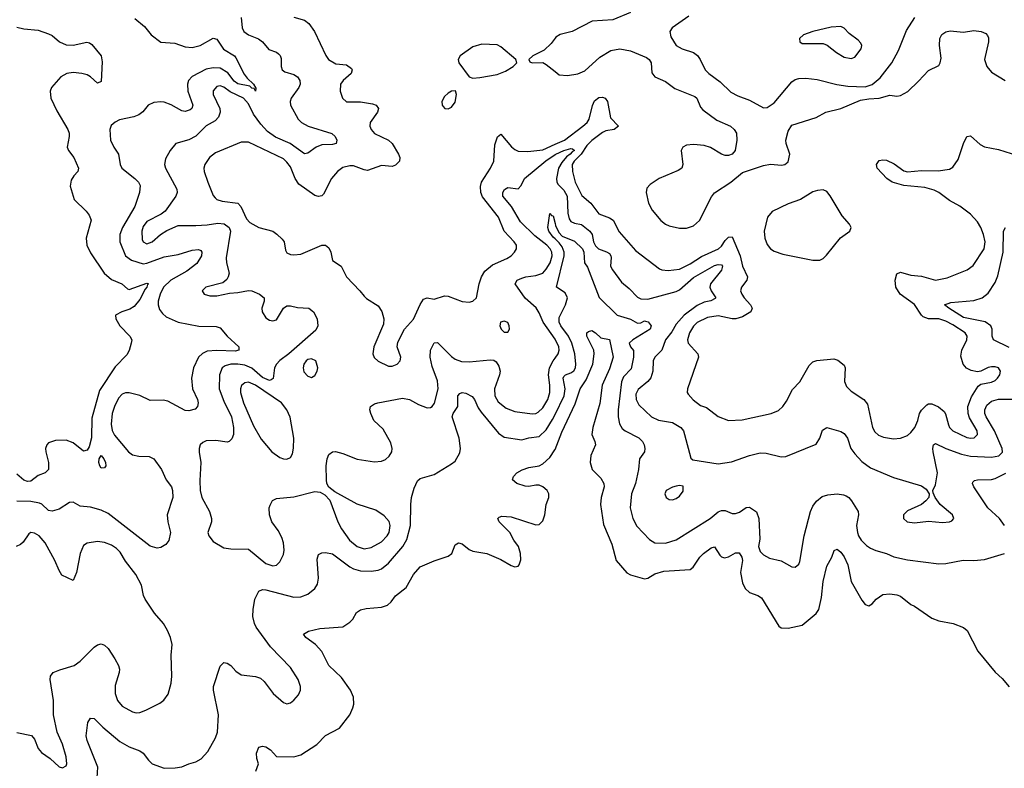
# Model space of a CAD drawing. Header units: inches. Extents: x 1552611 to 1694776, y 811966 to 917215.
# Tile 86 of 256: x 1606945 to 1612563, y 823344 to 827617. Entities that reach past the tile are written whole.
import ezdxf

# ---------------------------------------------------------------- set-up
doc = ezdxf.new("R2010")
doc.units = ezdxf.units.IN
doc.header["$MEASUREMENT"] = 0
doc.layers.add('B6802', color=7, linetype='Continuous')
doc.layers.add('B6812', color=7, linetype='Continuous')

msp = doc.modelspace()

# ---------------------------------------------------------------- linework, layer by layer
at = {"layer": 'B6802', "color": 5}
for points, elevation in [([(1608510, 827631.9), (1608570, 827614.3), (1608594.7, 827594.7), (1608627.7, 827550), (1608692.1, 827412.1), (1608707, 827390), (1608750, 827366), (1608810, 827359), (1608837.8, 827337.8), (1608843.1, 827330), (1608836.1, 827310), (1608790.2, 827270), (1608776.5, 827250), (1608773.4, 827210), (1608786.5, 827170), (1608810, 827148.9), (1608890, 827148.2), (1608957.6, 827137.6), (1608978.7, 827130), (1608992.1, 827110), (1608986.7, 827090), (1608944.4, 827030), (1608942.3, 827010), (1608950, 826990.7), (1608970, 826967.9), (1609049.5, 826929.5), (1609070, 826910.3), (1609106.9, 826850), (1609114, 826830), (1609111.7, 826810), (1609090, 826786.8), (1609070, 826779.3), (1609010, 826785.2), (1608930, 826757.1), (1608910, 826759.3), (1608850, 826782.3), (1608830, 826783.7), (1608790, 826773.8), (1608758.7, 826750), (1608724.9, 826710), (1608679, 826621), (1608670, 826612.6), (1608650, 826607.6), (1608630, 826613.8), (1608538.2, 826678.2), (1608517.9, 826710), (1608490, 826776.8), (1608470, 826804.2), (1608450, 826822.5), (1608250, 826917.3), (1608210, 826917.5), (1608062.7, 826857.3), (1608029.2, 826830), (1608002.2, 826790), (1607995.9, 826770), (1607997.5, 826750), (1608019, 826690), (1608050, 826612.7), (1608060, 826600), (1608070.8, 826590.8), (1608100.8, 826580.8), (1608190, 826569.1), (1608207.2, 826550), (1608239.8, 826479.8), (1608259.4, 826459.4), (1608310, 826430.1), (1608389.1, 826409.1), (1608413.1, 826393.1), (1608443.5, 826363.5), (1608454.7, 826350), (1608462, 826302), (1608470, 826286.7), (1608490, 826277.4), (1608510, 826274.9), (1608550, 826279.6), (1608670, 826329.2), (1608690, 826330.2), (1608710, 826315.3), (1608720.9, 826290), (1608730, 826242.8), (1608780.5, 826210), (1608810.4, 826150), (1608886.4, 826070), (1608910, 826039.1), (1608924.9, 826024.9), (1608990, 825984.4), (1609012.3, 825952.3), (1609023.2, 825910), (1609021.6, 825878.4), (1608965.7, 825750), (1608960.3, 825710), (1608968.3, 825688.3), (1608990, 825667), (1609050, 825638.9), (1609070, 825638.9), (1609099.5, 825650), (1609116.3, 825670), (1609120.4, 825690), (1609099.2, 825750), (1609102.8, 825777.2), (1609141.1, 825850), (1609191.7, 825908.3), (1609230, 825991.7), (1609250, 826022.3), (1609270, 826030.3), (1609310, 826022), (1609370, 826040.4), (1609390, 826039.3), (1609470, 826008.5), (1609510, 826004.9), (1609530, 826010.6), (1609552.3, 826030), (1609566.3, 826110), (1609580.3, 826150), (1609598.5, 826181.5), (1609642.2, 826217.8), (1609725.6, 826254.4), (1609749.7, 826270), (1609768.3, 826290), (1609779.1, 826310), (1609779.8, 826330), (1609767.4, 826350), (1609709.4, 826409.4), (1609677.4, 826490), (1609586.7, 826606.7), (1609576.4, 826630), (1609574.3, 826665.7), (1609579.3, 826690), (1609631.1, 826768.9), (1609650.4, 826810), (1609657, 826903), (1609671.7, 826948.3), (1609690, 826964.2), (1609752, 826892), (1609770, 826876.8), (1609790, 826867.5), (1609844.3, 826864.3), (1609930, 826873.8), (1610000, 826905.7)], 780), ([(1607603, 827623), (1607657.9, 827577.9), (1607696.5, 827530), (1607750, 827489.1), (1607830, 827482.9), (1607890, 827462.8), (1607930, 827458.3), (1607975.4, 827470), (1608050, 827511.9), (1608070, 827505.5), (1608108.8, 827448.8), (1608170.1, 827410.1), (1608179.3, 827399.3), (1608226.7, 827306.7), (1608243.3, 827283.3), (1608279, 827250), (1608293.7, 827226.3), (1608290, 827208.2), (1608283.6, 827223.6), (1608270, 827225.3), (1608257.9, 827237.9), (1608190, 827251.9), (1608170, 827266.3), (1608133.3, 827313.3), (1608090, 827339.8), (1608050, 827342.8), (1608010, 827334.2), (1607930, 827292.3), (1607909.5, 827270), (1607902, 827250), (1607904.1, 827210), (1607933.2, 827130), (1607928.5, 827110), (1607917.4, 827102.6), (1607890, 827093.3), (1607870, 827097.2), (1607810, 827130.8), (1607770, 827146.4), (1607750, 827148.7), (1607710, 827143.5), (1607678.7, 827130), (1607648.8, 827091.2), (1607625.4, 827074.6), (1607596.8, 827063.2), (1607514.7, 827045.3), (1607490, 827032.8), (1607467.2, 827012.8), (1607459.6, 826990), (1607464.4, 826930), (1607482, 826890), (1607509.1, 826850), (1607519.6, 826790), (1607528.9, 826770), (1607603.1, 826710), (1607623.1, 826690), (1607633.6, 826670), (1607628.2, 826630), (1607602.2, 826550), (1607531.5, 826430), (1607516.3, 826390), (1607517.6, 826350), (1607549.4, 826270), (1607583.5, 826243.5), (1607650, 826224.4), (1607670, 826226.8), (1607770, 826262.7), (1607850, 826276), (1607930, 826302), (1607965.9, 826305.9), (1607978.9, 826298.9), (1607985.4, 826290), (1607983.4, 826270), (1607955.2, 826224.8), (1607898.6, 826181.4), (1607807.3, 826130), (1607765.8, 826090), (1607746.9, 826050), (1607735.5, 826010), (1607735, 825990), (1607742.9, 825962.9), (1607759.6, 825939.6), (1607780.7, 825920.7), (1607850, 825891.2), (1607967.6, 825867.6), (1608065.8, 825865.8), (1608090, 825857.6), (1608128.7, 825810), (1608195.8, 825750), (1608196, 825730), (1608174.1, 825725.9), (1608070, 825729), (1608015.9, 825724.1), (1607988.3, 825711.7), (1607966.2, 825690), (1607938, 825630), (1607924.8, 825570), (1607931, 825510), (1607959.6, 825450), (1607964.2, 825430), (1607959.5, 825410), (1607945.7, 825394.3), (1607910, 825384), (1607890, 825385.4), (1607790, 825440.3), (1607765, 825445), (1607690, 825443.4), (1607630, 825471.1), (1607570, 825487), (1607550, 825487.6), (1607530, 825479.1), (1607510, 825456.1), (1607486, 825410), (1607473.6, 825370), (1607468.2, 825308.2), (1607473, 825273), (1607486.4, 825246.4), (1607565.8, 825150), (1607590, 825132.3), (1607625, 825125), (1607684, 825124), (1607711, 825111), (1607754.7, 825050), (1607780.9, 824990), (1607812.1, 824950), (1607818, 824930), (1607818.6, 824890), (1607787.6, 824790), (1607791.3, 824750), (1607805.6, 824690), (1607796, 824644), (1607779, 824621), (1607750, 824603.9), (1607730, 824601.4), (1607690, 824611.6), (1607450, 824799.1), (1607410, 824817.7), (1607350, 824834.7), (1607290, 824839.7), (1607250, 824862.7), (1607230, 824861.8), (1607170, 824822.9), (1607130, 824810.8), (1607110, 824815.6), (1607071.5, 824851.5), (1607058.2, 824858.2), (1607010, 824867.3), (1606928.8, 824868.8)], 740), ([(1606930, 827575.2), (1606970, 827565), (1607050, 827556.5), (1607110, 827537.3), (1607130, 827526), (1607172.2, 827490), (1607210, 827474.3), (1607250, 827471.6), (1607329.3, 827489.3), (1607344.6, 827484.6), (1607356.4, 827476.4), (1607410.9, 827410.9), (1607416.1, 827376.1), (1607410, 827264.4), (1607390, 827254.8), (1607350, 827290.9), (1607330, 827302), (1607299.6, 827310), (1607250, 827315.7), (1607214.9, 827310), (1607180.2, 827290), (1607127.2, 827230), (1607120.3, 827210), (1607124, 827170), (1607157.5, 827097.5), (1607220.8, 826990), (1607227.9, 826970), (1607228, 826950), (1607216.5, 826890), (1607223.1, 826870), (1607254.6, 826830), (1607280.4, 826770), (1607277.1, 826750), (1607254.1, 826725.9), (1607239.2, 826700.8), (1607233.8, 826666.2), (1607256.5, 826590), (1607324.8, 826524.8), (1607342, 826502), (1607353.3, 826473.3), (1607325.4, 826370), (1607329.2, 826330), (1607350, 826285.5), (1607427.5, 826170), (1607470, 826133.8), (1607528.5, 826108.5), (1607560.5, 826080.5), (1607570, 826077), (1607670, 826113.5), (1607680.5, 826110), (1607673.8, 826106.2), (1607671.4, 826090), (1607661.2, 826078.8), (1607630, 826019.8), (1607599.3, 825980.7), (1607574.7, 825965.3), (1607528.2, 825950), (1607492, 825930), (1607494.3, 825910), (1607516.5, 825870), (1607574, 825810), (1607584.9, 825790), (1607582.4, 825770), (1607570.5, 825729.5), (1607556.7, 825703.3), (1607490, 825636), (1607400.1, 825499.9), (1607357.2, 825342.8), (1607354.6, 825230), (1607341.9, 825178.1), (1607330, 825160.6), (1607310, 825154), (1607250, 825201.7), (1607210, 825217.8), (1607150, 825215.4), (1607110, 825202.2), (1607100.2, 825190), (1607093.3, 825170), (1607094.3, 825150), (1607110.1, 825089.9), (1607110, 825049.6), (1607090, 825031.2), (1607050, 825015.5), (1607010, 824983.7), (1606990, 824981.1), (1606970, 824988.8), (1606930, 825023.6)], 720), ([(1608209, 827630), (1608214.9, 827570), (1608223.7, 827550), (1608250.2, 827530.2), (1608308.2, 827508.2), (1608331.7, 827490), (1608366.8, 827446.8), (1608410.9, 827430.9), (1608422.4, 827422.4), (1608431.8, 827411.8), (1608436.4, 827396.4), (1608437.3, 827350), (1608442.6, 827330), (1608458.6, 827318.6), (1608510, 827303.5), (1608530.1, 827290.1), (1608543.2, 827270), (1608546.3, 827250), (1608538.1, 827230), (1608494.4, 827170), (1608489.1, 827150), (1608490.3, 827130), (1608533.7, 827050), (1608553.7, 827030), (1608590.4, 827010), (1608727, 826967.1), (1608744.9, 826950), (1608755.8, 826930), (1608750.3, 826910), (1608730, 826904.7), (1608670, 826903.7), (1608637.4, 826890), (1608590, 826855.1), (1608570, 826851.1), (1608488, 826910), (1608405.7, 826945.8), (1608358.9, 826978.9), (1608320.9, 827020.9), (1608278.5, 827078.5), (1608250, 827136.1), (1608222.8, 827170), (1608146.2, 827206.2), (1608110, 827231.7), (1608090, 827239.1), (1608070, 827235.7), (1608049, 827211), (1608048.8, 827190), (1608088.3, 827110), (1608089.5, 827090), (1608079.5, 827060.5), (1608060.4, 827039.6), (1608010, 827011.6), (1607950, 826952.5), (1607910, 826930.8), (1607835.5, 826910), (1607804.9, 826870), (1607777.6, 826822.4), (1607771.3, 826790), (1607776.5, 826770), (1607842.6, 826650), (1607844.2, 826630), (1607836.5, 826610), (1607776.4, 826523.6), (1607753.5, 826506.5), (1607670, 826464.5), (1607650, 826436.8), (1607641.9, 826410), (1607643.3, 826363.3), (1607650, 826349.1), (1607670, 826338), (1607701, 826350), (1607749.3, 826390.7), (1607785.9, 826414.1), (1607850, 826442.3), (1607950, 826441.5), (1608014.5, 826445.5), (1608075.4, 826455.4), (1608112.7, 826452.7), (1608139.7, 826430), (1608147.9, 826410), (1608122.7, 826257.2), (1608124.9, 826230), (1608140.3, 826170), (1608135.8, 826150), (1608126.8, 826133.2), (1608105.1, 826114.9), (1608006.8, 826090), (1607986.8, 826070), (1607998, 826050), (1608030, 826040.5), (1608070, 826041.6), (1608143, 826057), (1608190, 826059.6), (1608250, 826072), (1608270, 826070.3), (1608314, 826050), (1608340.5, 826030), (1608339.5, 826010), (1608326.5, 825970), (1608328.9, 825950), (1608350, 825914.9), (1608370, 825901.7), (1608390, 825897.4), (1608410, 825903.1), (1608449.8, 825970.2), (1608470, 825984.4), (1608490, 825984.4), (1608530, 825974.4), (1608594.8, 825970), (1608622.4, 825950), (1608643.1, 825910), (1608647.4, 825870), (1608635.1, 825844.9), (1608480.8, 825710), (1608428.9, 825671.1), (1608410, 825650.5), (1608399.3, 825630), (1608391.2, 825568.8), (1608379.5, 825560.5), (1608370, 825558.3), (1608330, 825575.2), (1608270, 825627.5), (1608230, 825644.5), (1608190, 825650.9), (1608150.1, 825649.9), (1608117.8, 825642.2), (1608100.2, 825630), (1608086, 825590), (1608083.5, 825510), (1608110, 825439.5), (1608153.1, 825350), (1608165.8, 825290), (1608165.2, 825250), (1608155.9, 825224.1), (1608140.7, 825210), (1608130, 825206.2), (1608065.4, 825214.6), (1608010, 825212.8), (1607990, 825204.5), (1607975.5, 825190), (1607970.4, 825170), (1607968.7, 825148.7), (1607978.4, 825090), (1607972.6, 824987.4), (1607974.4, 824930), (1607984.2, 824890), (1608028.1, 824810), (1608040.2, 824770), (1608039, 824750), (1608018.4, 824690), (1608024.4, 824670), (1608050, 824639.3), (1608110, 824603.1), (1608150, 824596.5), (1608250, 824594.7), (1608350, 824513.8), (1608390, 824499.7), (1608410, 824503.6), (1608430, 824522.4), (1608450, 824564), (1608454.5, 824590), (1608450.9, 824630), (1608441.4, 824661.4), (1608421, 824701), (1608384, 824750), (1608371.1, 824790), (1608368.3, 824830), (1608374.1, 824845.9), (1608388, 824872), (1608410, 824884.9), (1608510, 824893.5), (1608630, 824923.2), (1608660.3, 824920.3), (1608685.6, 824905.6), (1608715.1, 824875.1), (1608761, 824750), (1608781.3, 824710), (1608826.3, 824646.3), (1608870, 824610.1), (1608910, 824597.5), (1608950, 824603.7), (1609010, 824637.3), (1609042.4, 824670), (1609052.6, 824690), (1609059.2, 824730), (1609053.6, 824753.6), (1609025.5, 824785.5), (1608976.6, 824816.6), (1608871.1, 824851.1), (1608742.8, 824922.8), (1608709.7, 824949.6), (1608698.7, 824970), (1608696.3, 824990), (1608694.8, 825070), (1608699.1, 825110), (1608710, 825135.5), (1608730, 825150.4), (1608748, 825152), (1608790, 825141.7), (1608870, 825107.6), (1608970, 825092.9), (1609010, 825097.5), (1609032.7, 825107.3), (1609054.1, 825125.9), (1609068.9, 825151.1), (1609070.8, 825170), (1609062.4, 825202.4), (1609018.9, 825278.9), (1608966, 825330), (1608948.3, 825370), (1608944, 825390), (1608947.6, 825410), (1608970, 825424.9), (1608988.7, 825430), (1609130, 825456), (1609170, 825448.7), (1609221.1, 825421.1), (1609270, 825402), (1609290, 825403.7), (1609298.4, 825410), (1609311.4, 825428.6), (1609332.9, 825510), (1609330, 825556.2), (1609298.1, 825638.1), (1609286.6, 825690), (1609290, 825730.4), (1609310, 825772), (1609330, 825775.3), (1609410, 825693.8), (1609430, 825679.3), (1609465.4, 825665.4), (1609510, 825663.5), (1609630, 825676.3), (1609650, 825673.1), (1609664.3, 825664.3), (1609680, 825640), (1609685.8, 825610), (1609683.1, 825590), (1609654.7, 825510), (1609656.1, 825470), (1609676.1, 825436.1), (1609720.1, 825400.1), (1609770, 825379.8), (1609870, 825366.6), (1609890, 825368.9), (1609903.8, 825376.2), (1609930, 825400.9), (1609958.4, 825450), (1609970.4, 825490), (1609970.8, 825530), (1609962, 825590), (1609967.8, 825630), (1609988.6, 825670), (1610000, 825685.6)], 760), ([(1610000, 827511.5), (1609978.6, 827481.4), (1609937.3, 827442.7), (1609874, 827410), (1609850.8, 827390), (1609856, 827376), (1609870, 827370.8), (1609930, 827372.7), (1609950, 827361.6), (1610000, 827321)], 820), ([(1610000, 825793.4), (1609932.7, 825890), (1609910, 825944.7), (1609892.5, 825972.5), (1609830, 826027.4), (1609771.5, 826110), (1609783.6, 826130), (1609810, 826142.2), (1609834, 826150), (1609890, 826156.6), (1609930, 826171.1), (1609950, 826192.2), (1609972.4, 826230), (1609984.2, 826270), (1609982, 826290), (1609972.1, 826310), (1609952.3, 826330), (1609883.6, 826383.7), (1609802.3, 826462.3), (1609751, 826551), (1609702.9, 826610), (1609702.4, 826630), (1609711.9, 826648.1), (1609730, 826659.5), (1609790, 826652.2), (1609806.3, 826670), (1609824.8, 826710), (1609947.9, 826812.1), (1610000, 826847)], 760), ([(1610000, 826366.2), (1609990, 826375.6), (1609963.6, 826410), (1609959.1, 826430), (1609970, 826511), (1609980.3, 826500.3), (1609990, 826498.4), (1610000, 826454.3)], 740), ([(1607387.6, 823290), (1607391.2, 823350), (1607330, 823502.4), (1607324.9, 823530), (1607334.5, 823605.5), (1607350, 823630.6), (1607370, 823628), (1607419.3, 823579.3), (1607516.2, 823496.2), (1607570, 823467.1), (1607630, 823444), (1607650, 823430.3), (1607679.5, 823390), (1607702, 823370), (1607770, 823344.2), (1607833.1, 823346.9), (1607870, 823352.4), (1607909.7, 823370.3), (1607950, 823380.3), (1607981.8, 823398.2), (1608019.3, 823440.7), (1608063.1, 823516.9), (1608074.2, 823550), (1608079.8, 823650), (1608051.9, 823790), (1608051.9, 823810), (1608090, 823926.8), (1608110, 823948.2), (1608130, 823944.2), (1608150, 823930.3), (1608177.7, 823897.7), (1608210, 823877.3), (1608290, 823867.2), (1608318.7, 823858.7), (1608339.7, 823839.7), (1608391.8, 823771.8), (1608450, 823719.3), (1608470, 823712.4), (1608490, 823717.6), (1608510, 823733.4), (1608536.6, 823763.4), (1608548, 823790), (1608548.3, 823810), (1608534.1, 823850), (1608490, 823918.8), (1608376.9, 824036.9), (1608294.8, 824150), (1608284.8, 824170), (1608276, 824210), (1608278.3, 824250), (1608287.3, 824310), (1608310, 824355.3), (1608330, 824365.3), (1608350, 824362.6), (1608510, 824320.5), (1608550, 824322.6), (1608590, 824337.8), (1608629.7, 824370), (1608645.2, 824394.8), (1608650.7, 824429.3), (1608642.4, 824537.6), (1608650, 824564), (1608670, 824573.4), (1608690, 824574.9), (1608730, 824567.6), (1608830, 824493.1), (1608850, 824481.7), (1608890, 824471.7), (1608950, 824469.3), (1608990, 824474), (1609010, 824482.6), (1609050, 824515.8), (1609132.3, 824610), (1609155, 824650), (1609174.5, 824730), (1609176.4, 824850), (1609181.7, 824890), (1609196.2, 824943.8), (1609215.8, 824984.2), (1609230, 824999.1), (1609310, 825020.7), (1609410, 825081), (1609430, 825098), (1609455.9, 825144.1), (1609460.5, 825170), (1609452.2, 825227.8), (1609413.3, 825350), (1609418.9, 825370), (1609444.5, 825410), (1609444.7, 825470), (1609456.1, 825483.9), (1609470, 825489.4), (1609490, 825486.2), (1609526.4, 825466.4), (1609539.8, 825450), (1609561.5, 825401.5), (1609577.5, 825377.5), (1609676.9, 825256.9), (1609710, 825233.4), (1609810, 825219.7), (1609850, 825230.2), (1609910, 825238), (1609950, 825275.2), (1609985.8, 825334.2), (1610000, 825363.3)], 740), ([(1608292.3, 823327.7), (1608308.7, 823370), (1608299, 823399), (1608297.2, 823430), (1608310, 823464.7), (1608330, 823471), (1608350, 823466.8), (1608376, 823450), (1608410.6, 823410.6), (1608510, 823408.9), (1608550, 823420.4), (1608640.8, 823479.2), (1608690, 823530.5), (1608770, 823573.4), (1608829.6, 823650), (1608846, 823690), (1608851.3, 823710), (1608849.7, 823750), (1608833.3, 823790), (1608781.8, 823861.8), (1608709.5, 823930), (1608669.3, 824010), (1608632.3, 824050), (1608578, 824090), (1608564, 824110), (1608593, 824127), (1608658, 824142), (1608790, 824152.2), (1608830, 824178), (1608845.4, 824194.6), (1608867.6, 824232.4), (1608890, 824248.4), (1608923.1, 824256.9), (1609010, 824263.9), (1609044.6, 824275.4), (1609065.4, 824294.6), (1609090, 824327.7), (1609150, 824375.5), (1609192.4, 824450), (1609230, 824494.3), (1609310, 824528.2), (1609390, 824554), (1609410.9, 824570), (1609430, 824619.3), (1609448.5, 824631.5), (1609470, 824626), (1609510, 824592.4), (1609530, 824583.8), (1609610, 824570.4), (1609690, 824535.5), (1609750, 824502), (1609770, 824494.8), (1609790, 824498), (1609795.5, 824504.5), (1609805.6, 824534.4), (1609803.6, 824570), (1609791.7, 824610), (1609765.4, 824645.4), (1609742.8, 824690), (1609680.5, 824750), (1609674, 824770), (1609681.8, 824778.2), (1609696.9, 824783.1), (1609750, 824779.3), (1609890, 824734), (1609910, 824736), (1609930, 824757.1), (1609941.1, 824790), (1609949.8, 824850), (1609963.5, 824890), (1609965.3, 824910), (1609955.4, 824930), (1609931, 824950), (1609910, 824959.4), (1609890, 824960.2), (1609850, 824952.4), (1609830, 824955.3), (1609780.9, 824970), (1609757.6, 824990), (1609763, 825010), (1609782, 825030), (1609811.7, 825048.3), (1609850, 825061.1), (1609909.4, 825070.6), (1609930, 825082.5), (1609970, 825118.6), (1609999.1, 825160.9), (1610000, 825163.3)], 720), ([(1606930, 823548.8), (1607012.1, 823532.1), (1607030.2, 823510.2), (1607050, 823457), (1607070, 823434.4), (1607120, 823400), (1607170, 823352.2), (1607190, 823347.4), (1607210, 823358.8), (1607215.1, 823370), (1607209.7, 823410.3), (1607190, 823480.9), (1607158.8, 823550), (1607138.2, 823650), (1607139.3, 823730), (1607118.8, 823850), (1607121.5, 823870), (1607136.9, 823890), (1607173.6, 823906.4), (1607256.9, 823930), (1607290, 823954.9), (1607370, 824035.8), (1607390, 824049.1), (1607410, 824054.6), (1607430, 824046.3), (1607450, 824027), (1607488.9, 823968.9), (1607508.4, 823930), (1607514, 823910), (1607513, 823890), (1607490, 823817.2), (1607489.4, 823770), (1607503.2, 823730), (1607530, 823699), (1607590, 823665.5), (1607610, 823660.8), (1607630, 823663.2), (1607664.5, 823675.5), (1607744.7, 823715.3), (1607767.8, 823732.2), (1607792.7, 823767.3), (1607809.6, 823830), (1607813.6, 823870), (1607809.6, 823990), (1607815.1, 824050), (1607806.6, 824090), (1607789.7, 824130), (1607765.4, 824170), (1607715.4, 824230), (1607662, 824310), (1607652.8, 824330), (1607639.7, 824390), (1607608.7, 824450), (1607550, 824526.2), (1607517.8, 824577.8), (1607498.3, 824598.3), (1607470, 824617.1), (1607430, 824632.9), (1607390, 824638), (1607330.7, 824629.3), (1607310, 824614.8), (1607290.2, 824570.2), (1607270, 824462), (1607250, 824415.3), (1607186.5, 824446.5), (1607170, 824473.6), (1607146.3, 824530), (1607090, 824631.1), (1607057.4, 824670), (1607030, 824686.9), (1607010, 824689.7), (1606997.5, 824682.5), (1606964.8, 824635.2), (1606950, 824621.3), (1606926, 824610)], 760)]:
    msp.add_lwpolyline(points, dxfattribs=dict(at, elevation=elevation))
for points, elevation in [([(1609581.9, 827478.1), (1609530, 827462.8), (1609458, 827410), (1609447.7, 827390), (1609450.5, 827370), (1609510.4, 827290.4), (1609530, 827282.4), (1609570, 827286.7), (1609670, 827305), (1609716.4, 827323.6), (1609760.9, 827350), (1609781.2, 827370), (1609776, 827390), (1609690, 827462.6), (1609670, 827474.5)], 820), ([(1609431.5, 827211.5), (1609410, 827209.5), (1609390, 827197.6), (1609370, 827179.5), (1609354, 827150), (1609354.9, 827130), (1609360.9, 827120.9), (1609370.4, 827110.4), (1609390, 827108.8), (1609410, 827118.3), (1609430, 827146), (1609436.9, 827190)], 820), ([(1609710, 825896.9), (1609688.8, 825891.2), (1609685.3, 825870), (1609692.7, 825850), (1609710, 825834.4), (1609730, 825833), (1609740.5, 825850), (1609738.5, 825870), (1609730, 825889.4)], 780), ([(1608610, 825681.8), (1608590, 825677.1), (1608579.6, 825670), (1608566.2, 825650), (1608562.4, 825630), (1608566.3, 825606.3), (1608590, 825581.6), (1608610, 825575.5), (1608630, 825585.5), (1608642, 825610), (1608646, 825630), (1608635.6, 825670)], 780), ([(1608250, 825548.4), (1608230, 825544.6), (1608211.4, 825528.6), (1608205.3, 825510), (1608205.4, 825490), (1608222.5, 825430), (1608278.9, 825298.9), (1608323.6, 825223.6), (1608383.1, 825150), (1608430, 825118.5), (1608450, 825110.3), (1608470, 825109.1), (1608490, 825118.7), (1608501.4, 825138.6), (1608508.1, 825171.9), (1608509.1, 825229.1), (1608488.8, 825348.8), (1608469.7, 825390), (1608438.7, 825430), (1608290, 825531.3)], 780), ([(1607410, 825057), (1607402, 825070), (1607397.3, 825090), (1607399.8, 825110), (1607410, 825130.3), (1607426.4, 825110), (1607435.3, 825090), (1607437.3, 825070), (1607430, 825059)], 720)]:
    msp.add_lwpolyline(points, close=True, dxfattribs=dict(at, elevation=elevation))
at = {"layer": 'B6812', "color": 5}
for points, elevation in [([(1610430, 827657.6), (1610330, 827616.8), (1610211.8, 827608.2), (1610098.4, 827550), (1610028.2, 827531.8), (1610003.5, 827516.4), (1610000, 827511.5)], 820), ([(1610763.5, 827636.5), (1610668.5, 827570), (1610654.4, 827550), (1610659.9, 827519.9), (1610690.5, 827470), (1610724.9, 827450), (1610789.2, 827429.2), (1610812.2, 827412.2), (1610828.7, 827390), (1610856.5, 827330), (1610876.5, 827310), (1610942.2, 827262.2), (1611003.7, 827203.7), (1611041.9, 827181.9), (1611110, 827157.4), (1611190, 827114.9), (1611210, 827115.3), (1611250, 827142.8), (1611350, 827262.6), (1611370, 827275.6), (1611390, 827281.4), (1611430, 827283), (1611495.3, 827275.3), (1611608, 827248), (1611670, 827238.3), (1611770, 827233.4), (1611810, 827246.8), (1611854, 827286), (1611921.8, 827370), (1611959, 827441), (1612005.1, 827554.9), (1612051.9, 827630)], 840), ([(1610000, 827321), (1610022.7, 827302.6), (1610070, 827297.7), (1610130, 827308.5), (1610170, 827324.9), (1610256.1, 827403.9), (1610318.3, 827441.7), (1610370, 827450.1), (1610430, 827438.8), (1610521, 827401), (1610537.6, 827390), (1610548.4, 827370), (1610553, 827313), (1610570, 827291.8), (1610630, 827263.9), (1610684, 827224), (1610798.1, 827178.1), (1610809.6, 827169.6), (1610830, 827117.6), (1610842.9, 827102.9), (1610923.6, 827043.6), (1611000.5, 827010), (1611022.4, 826990), (1611034.9, 826970), (1611036.5, 826930), (1611027.4, 826870), (1611011, 826849), (1610990, 826841), (1610970, 826842), (1610950, 826848.7), (1610886.7, 826886.7), (1610850, 826898.8), (1610790, 826905), (1610750, 826900.6), (1610729.5, 826890), (1610719.8, 826870), (1610729.3, 826790.7), (1610722.4, 826770), (1610702.8, 826757.2), (1610594.2, 826710), (1610542.7, 826677.3), (1610524.4, 826655.6), (1610520.5, 826630), (1610533.3, 826570), (1610554.7, 826530), (1610603.7, 826470), (1610629.1, 826449.1), (1610650, 826439.6), (1610710, 826427.5), (1610750, 826427.6), (1610790, 826440.7), (1610823.4, 826470), (1610893.3, 826606.7), (1610910.4, 826629.6), (1611003.1, 826690), (1611070, 826744.2), (1611190, 826784.7), (1611230, 826791.6), (1611292.5, 826787.5), (1611310, 826790.4), (1611330, 826804.9), (1611339.8, 826850), (1611318.6, 826910), (1611316.8, 826930), (1611330, 826980.5), (1611350, 827015.6), (1611490, 827059.1), (1611545.1, 827090), (1611630, 827110.8), (1611743, 827157.1), (1611790, 827165.3), (1611850, 827168.6), (1611910, 827185.9), (1611950, 827181.4), (1611970, 827183.8), (1612012.2, 827207.8), (1612073.9, 827266.1), (1612130, 827327.2), (1612190, 827355.8), (1612197.8, 827370), (1612202.9, 827397.1), (1612193.5, 827470), (1612195, 827510), (1612207.5, 827532.5), (1612230, 827547.6), (1612254.2, 827554.2), (1612330, 827546.6), (1612390, 827555.9), (1612430.1, 827550.1), (1612457.5, 827537.5), (1612467.7, 827527.7), (1612473, 827513), (1612473.2, 827490), (1612450.2, 827390), (1612463.2, 827350), (1612490, 827317.6), (1612568.4, 827270)], 820), ([(1610000, 826905.7), (1610053.2, 826930), (1610159, 827010), (1610182.8, 827030), (1610194, 827050), (1610213.2, 827126.8), (1610225.5, 827154.5), (1610250, 827172.3), (1610270, 827175), (1610286.7, 827170), (1610299.8, 827150), (1610316.6, 827056.6), (1610362.7, 827010), (1610337.6, 826990), (1610290, 826982.1), (1610270, 826973.2), (1610210, 826926.9), (1610181.1, 826898.9), (1610148.9, 826850), (1610109.1, 826810), (1610097.9, 826790), (1610098.5, 826750), (1610115.4, 826690), (1610153.5, 826613.5), (1610203.8, 826570), (1610249.4, 826509.4), (1610310, 826486.2), (1610331.9, 826471.9), (1610365.6, 826405.6), (1610459.6, 826299.6), (1610595, 826195), (1610610, 826188.4), (1610645.5, 826185.5), (1610710, 826193.5), (1610770, 826223.6), (1610835, 826265), (1610931.5, 826308.5), (1610950, 826325), (1610970, 826356.3), (1610990, 826376.5), (1611010, 826377.1), (1611055.9, 826270), (1611070.1, 826210.1), (1611097.1, 826150), (1611093.2, 826130), (1611063.2, 826090), (1611058, 826070), (1611065.2, 826050), (1611079.2, 826030), (1611115.4, 825990), (1611125, 825970), (1611116.2, 825950), (1611070, 825920.6), (1611030.7, 825909.3), (1611009.9, 825909.9), (1610930, 825927.3), (1610870, 825917.3), (1610810, 825888.5), (1610790, 825868), (1610767, 825830), (1610755.7, 825790), (1610760.1, 825770), (1610814, 825710), (1610818.8, 825690), (1610754.9, 825510), (1610753.7, 825490), (1610759, 825479), (1610787.1, 825447.1), (1610830, 825415.2), (1610863.1, 825403.1), (1610930, 825351.5), (1610990, 825328.3), (1611068, 825332.1), (1611233.2, 825370), (1611274.2, 825385.8), (1611299.6, 825410), (1611320.6, 825439.4), (1611354.7, 825505.3), (1611396.9, 825550), (1611450, 825643), (1611470, 825664.4), (1611492.5, 825672.5), (1611590, 825680.5), (1611613.5, 825673.5), (1611650, 825646), (1611655.3, 825630), (1611651.6, 825551.6), (1611662.4, 825522.4), (1611690, 825495.8), (1611760.7, 825450), (1611782, 825422), (1611810.3, 825290), (1611824.9, 825264.9), (1611845.6, 825245.6), (1611873.9, 825233.8), (1611930, 825225.2), (1611970, 825228.4), (1612010, 825244.2), (1612030, 825260.3), (1612052.4, 825290), (1612069.8, 825330), (1612079.4, 825370), (1612091, 825389), (1612121.6, 825418.4), (1612130, 825423.6), (1612150, 825425.2), (1612187.7, 825407.7), (1612220.3, 825380.3), (1612228, 825368), (1612243.7, 825303.7), (1612250.2, 825290), (1612270, 825270.2), (1612350, 825231.7), (1612372.5, 825227.5), (1612391.5, 825230), (1612409.8, 825250.2), (1612408.9, 825270), (1612364, 825344.1), (1612356.3, 825370), (1612355.5, 825410), (1612374.9, 825465.1), (1612414.2, 825525.8), (1612430, 825536.2), (1612490, 825548.7), (1612510, 825558.5), (1612524, 825570), (1612536.9, 825590), (1612541.3, 825610), (1612529.7, 825629.7), (1612510, 825635.6), (1612490, 825636.4), (1612470, 825630.9), (1612430, 825610.8), (1612410, 825606.2), (1612374, 825614), (1612347.4, 825627.4), (1612328.7, 825650), (1612315.9, 825695.9), (1612319.8, 825730), (1612349, 825790), (1612351.6, 825810), (1612339.8, 825830), (1612270, 825875.4), (1612230, 825895.8), (1612190, 825910.5), (1612130, 825909.8), (1612101, 825921), (1612090, 825931), (1612050, 825991.6), (1611969, 826050), (1611945, 826090), (1611939.8, 826130), (1611950, 826166.4), (1611970, 826175.8), (1612030, 826158.2), (1612090, 826153.8), (1612170, 826131), (1612236.4, 826143.6), (1612351.5, 826188.5), (1612386, 826214), (1612449, 826310), (1612453.9, 826350), (1612444.1, 826390), (1612428.7, 826430), (1612410, 826462.5), (1612370, 826507.1), (1612310, 826551.8), (1612250, 826585.6), (1612190, 826631), (1612163.7, 826643.7), (1612110, 826659.7), (1611989.9, 826669.9), (1611924, 826690), (1611892.8, 826710), (1611837.7, 826770), (1611834, 826790), (1611850, 826813.1), (1611870, 826817.6), (1611890, 826815), (1611934.5, 826794.5), (1611990, 826753.8), (1612010, 826748.2), (1612090, 826757), (1612185.1, 826754.9), (1612250, 826763.2), (1612270, 826776), (1612300.3, 826819.7), (1612330, 826910.7), (1612348.3, 826950), (1612370, 826954.3), (1612424.9, 826904.9), (1612450, 826892.2), (1612530, 826876.9), (1612675.3, 826830)], 780), ([(1610000, 826847), (1610004.4, 826850), (1610050, 826870.1), (1610090, 826881), (1610100, 826880), (1610110.1, 826870), (1610096.7, 826863.3), (1610087, 826850), (1610065.7, 826834.3), (1610038.1, 826801.9), (1610020.1, 826770), (1610008.2, 826710), (1610010.1, 826690.1), (1610017.1, 826677.1), (1610050, 826644.2), (1610069.5, 826610), (1610072.5, 826512.5), (1610080.7, 826480.7), (1610090, 826465.2), (1610110, 826456.1), (1610150, 826448.2), (1610198, 826410), (1610211.3, 826390), (1610218.5, 826350), (1610230, 826326.9), (1610248.3, 826308.3), (1610292.6, 826292.6), (1610310, 826281.7), (1610318, 826270), (1610319.1, 826259.1), (1610316.3, 826210), (1610326.9, 826190), (1610378.4, 826118.4), (1610423.6, 826083.6), (1610470, 826032.6), (1610490, 826023.7), (1610530, 826022.3), (1610690, 826066.5), (1610710, 826075.7), (1610790, 826144.6), (1610910, 826213.4), (1610930, 826220.2), (1610950, 826217.4), (1610955.5, 826210), (1610950, 826187.1), (1610887.1, 826110), (1610882.7, 826090), (1610890.2, 826070), (1610916.5, 826030), (1610914.2, 826025.8), (1610888.4, 826011.6), (1610850, 826004.5), (1610810, 825986.1), (1610736.3, 825930), (1610690, 825879.2), (1610665.4, 825834.6), (1610630.8, 825790), (1610609.4, 825730.6), (1610568.4, 825690), (1610560.2, 825670), (1610557.2, 825610), (1610547, 825573), (1610528.9, 825551.1), (1610473.8, 825506.2), (1610461.3, 825478.7), (1610463.3, 825450), (1610478.4, 825418.4), (1610549.6, 825349.6), (1610590, 825331.9), (1610670, 825317.2), (1610717.2, 825290), (1610731.9, 825270), (1610739.3, 825250), (1610774.4, 825114.4), (1610785.2, 825105.2), (1610930, 825082.6), (1611007.3, 825092.7), (1611109.3, 825130), (1611170, 825145), (1611203.6, 825143.6), (1611290, 825121.3), (1611317.1, 825122.9), (1611490, 825194), (1611510, 825228.2), (1611526.6, 825273.4), (1611550, 825289.1), (1611630, 825267.2), (1611650, 825255.9), (1611667.5, 825227.5), (1611688.1, 825170), (1611710, 825138.5), (1611750, 825095.5), (1611799.2, 825059.2), (1611930, 825003.1), (1612090, 824956), (1612118, 824938), (1612134, 824910), (1612132, 824890), (1612116, 824870), (1612091.3, 824850), (1612010, 824812.8), (1611988.8, 824790), (1611987, 824770), (1612008, 824750), (1612050, 824746), (1612130, 824755.3), (1612210, 824747.6), (1612249.6, 824750.4), (1612262.9, 824757.1), (1612275.1, 824770), (1612266.6, 824790), (1612197, 824850), (1612168, 824890), (1612156.4, 824916.4), (1612155.3, 824930), (1612170, 824962), (1612182.6, 825030), (1612157, 825150), (1612154.6, 825170), (1612158.9, 825190), (1612170, 825197.2), (1612229.7, 825169.7), (1612318, 825138), (1612370, 825124.8), (1612490, 825119.6), (1612532.4, 825127.6), (1612552.4, 825147.6), (1612551.6, 825170), (1612506.5, 825270), (1612459, 825350), (1612451.5, 825370), (1612451.1, 825390), (1612463.2, 825416.8), (1612490, 825438.9), (1612529.5, 825450.5), (1612609.9, 825450.1)], 760), ([(1610000, 826454.3), (1610002.7, 826442.7), (1610022.3, 826402.3), (1610041.3, 826381.3), (1610110, 826352.6), (1610156.3, 826310), (1610164, 826290), (1610168.4, 826228.4), (1610184.5, 826204.5), (1610251.6, 826031.6), (1610354, 825930), (1610430, 825907.9), (1610470, 825884.2), (1610490, 825887.4), (1610510, 825898), (1610516.5, 825896.5), (1610531.5, 825891.5), (1610548.9, 825870), (1610541.6, 825850), (1610443.5, 825790), (1610423.6, 825770), (1610430.2, 825750), (1610447.9, 825727.9), (1610448, 825690), (1610435, 825625), (1610390, 825578.8), (1610378.2, 825550), (1610360.6, 825390), (1610360.1, 825350), (1610366.8, 825310), (1610383.2, 825283.2), (1610399.5, 825270), (1610477.7, 825230), (1610499.7, 825210), (1610508.3, 825190), (1610512.4, 825170), (1610509.3, 825150.7), (1610482.3, 825110), (1610475.4, 825050), (1610458.2, 824970), (1610435.7, 824910), (1610428.7, 824830), (1610444, 824770), (1610467, 824727), (1610539.5, 824650), (1610570, 824631.3), (1610630, 824628.5), (1610690, 824647.6), (1610885.1, 824770), (1610930, 824808.2), (1610950, 824816.4), (1610970, 824815.8), (1611010, 824798), (1611030, 824797.8), (1611053.1, 824806.9), (1611090, 824831.7), (1611110, 824834), (1611148.8, 824808.8), (1611162.7, 824770), (1611168.1, 824651.9), (1611160.6, 824610), (1611170, 824580.9), (1611190, 824562.2), (1611224.1, 824544.1), (1611290, 824528.1), (1611350, 824493.1), (1611370, 824491.8), (1611390, 824508.4), (1611395.8, 824524.2), (1611420.4, 824670), (1611458.1, 824810), (1611470, 824839.5), (1611491.3, 824868.7), (1611524.7, 824895.3), (1611555.9, 824904.1), (1611610.3, 824909.7), (1611645.8, 824905.8), (1611659.9, 824899.9), (1611675.2, 824890), (1611692, 824870), (1611729.1, 824810), (1611730.2, 824790), (1611720.4, 824730), (1611724.5, 824690), (1611731.8, 824670), (1611746.4, 824646.4), (1611776.2, 824616.2), (1611800.1, 824600.1), (1611830, 824588), (1611890, 824570.2), (1611931.9, 824551.9), (1612010, 824534), (1612190, 824511.3), (1612230, 824512.4), (1612327.6, 824532.4), (1612390, 824530.3), (1612450, 824535.6), (1612564, 824570)], 740), ([(1612590, 825746.3), (1612502, 825790), (1612494, 825810), (1612494, 825850), (1612486.8, 825870), (1612453, 825893), (1612330, 825916.3), (1612245.6, 825970), (1612222, 825990), (1612257.9, 826002.1), (1612390, 826013.8), (1612437.4, 826030), (1612470, 826055.3), (1612510, 826116.5), (1612525.6, 826154.4), (1612557.2, 826290), (1612558.2, 826410), (1612569.8, 826430.2)], 760), ([(1610000, 825363.3), (1610052, 825470), (1610057.9, 825510), (1610046.8, 825570), (1610050, 825579.5), (1610059.7, 825590), (1610090, 825601), (1610107.1, 825612.9), (1610116, 825630), (1610118.8, 825650), (1610112.8, 825710), (1610096.4, 825770), (1610076.4, 825810), (1610033.1, 825870), (1610023.9, 825890), (1610023.6, 825916.4), (1610058.7, 825990), (1610070.4, 826030), (1610057.3, 826057.3), (1610007.7, 826090), (1610052, 826270), (1610051.7, 826290), (1610040.3, 826320.3), (1610023.8, 826343.8), (1610000, 826366.2)], 740), ([(1610000, 825163.3), (1610037.9, 825262.1), (1610115.4, 825424.6), (1610142.5, 825510), (1610178.1, 825561.9), (1610214.9, 825650), (1610222.3, 825710), (1610220.2, 825730), (1610180.8, 825810), (1610181.8, 825830), (1610190, 825837.8), (1610210, 825842.2), (1610230, 825830.2), (1610261.4, 825801.4), (1610310.8, 825790.8), (1610331.9, 825690), (1610310, 825624.8), (1610268.2, 825530), (1610254.6, 825425.4), (1610215.1, 825290), (1610210.2, 825250), (1610227.3, 825210), (1610231.1, 825190), (1610203.7, 825130), (1610199.8, 825090), (1610212.1, 825050), (1610260.6, 825000.6), (1610278.5, 824970), (1610280.2, 824950), (1610263.9, 824890), (1610259.8, 824850), (1610276, 824736), (1610323, 824623), (1610349.4, 824529.4), (1610410, 824460.2), (1610430, 824448.3), (1610510, 824424.6), (1610530, 824428.9), (1610570, 824454.5), (1610621.2, 824470), (1610770, 824478.7), (1610787.8, 824492.2), (1610825.3, 824550), (1610846.6, 824570), (1610890, 824602.8), (1610910, 824607.4), (1610940.5, 824560.5), (1610950.1, 824550.1), (1610966, 824546), (1610990, 824550.8), (1611030, 824573.1), (1611050, 824573.7), (1611065.8, 824550), (1611069.6, 824530), (1611058.5, 824461.5), (1611070, 824403), (1611083.6, 824370), (1611110, 824346.9), (1611156.3, 824330), (1611176.8, 824316.8), (1611275.8, 824155.8), (1611290, 824145.5), (1611330, 824143.1), (1611410, 824160.4), (1611490, 824228.2), (1611505.1, 824250), (1611520.3, 824319.7), (1611530.4, 824410), (1611550, 824498), (1611579.6, 824550), (1611592.9, 824587.1), (1611610, 824594), (1611630, 824577.1), (1611650, 824550.4), (1611670, 824504.9), (1611690.2, 824410.2), (1611750, 824304), (1611770, 824279.1), (1611790, 824270.7), (1611810, 824282), (1611832.3, 824310), (1611870, 824336.4), (1611910, 824340.4), (1611950, 824334.4), (1611970, 824327.3), (1612030, 824279.1), (1612051, 824270), (1612150, 824201.6), (1612190, 824185.5), (1612270.5, 824170.5), (1612330, 824146.8), (1612350.7, 824130), (1612412.8, 824012.8), (1612510, 823893.4), (1612550, 823857.1), (1612590, 823808.5)], 720), ([(1610000, 825685.6), (1610017.9, 825710), (1610022.9, 825730), (1610020.6, 825750), (1610002.4, 825790), (1610000, 825793.4)], 760), ([(1612564.2, 824730), (1612536.4, 824770), (1612469.9, 824830), (1612388.9, 824950), (1612381.7, 824970), (1612383.6, 824976.4), (1612393.7, 824986.3), (1612409.8, 824990.2), (1612490, 824993), (1612510, 824997.6), (1612571.5, 825028.5)], 740)]:
    msp.add_lwpolyline(points, dxfattribs=dict(at, elevation=elevation))
for points, elevation in [([(1611630, 827578.4), (1611574.9, 827574.9), (1611471, 827550), (1611417.3, 827530), (1611394, 827510), (1611396, 827490), (1611410, 827480.7), (1611530, 827480.3), (1611551.5, 827471.5), (1611605.3, 827430), (1611650, 827403.9), (1611690, 827394.9), (1611710, 827403.1), (1611746, 827450), (1611749.6, 827470), (1611743.8, 827483.8), (1611730, 827499.6), (1611678, 827538), (1611649.6, 827569.6)], 860), ([(1611530, 826645.3), (1611497.1, 826642.9), (1611470, 826634.7), (1611400.5, 826590), (1611330, 826566.9), (1611238.4, 826521.6), (1611212.8, 826490), (1611192.4, 826410), (1611196.1, 826370), (1611210, 826333.4), (1611229, 826309), (1611250, 826295.4), (1611299.2, 826279.2), (1611470, 826244.6), (1611510, 826244.4), (1611530, 826254.9), (1611547.7, 826272.3), (1611627.6, 826372.4), (1611681.6, 826410), (1611689.6, 826430), (1611678.9, 826450), (1611637.7, 826497.7), (1611570, 826612.4), (1611550, 826636.1)], 820), ([(1610710, 824958), (1610690, 824954.7), (1610670, 824949.6), (1610633.4, 824930), (1610626.4, 824910), (1610634, 824890), (1610650, 824878), (1610670, 824877.1), (1610690, 824883.8), (1610710, 824897.3), (1610730, 824926), (1610730, 824954)], 760)]:
    msp.add_lwpolyline(points, close=True, dxfattribs=dict(at, elevation=elevation))

doc.saveas('drawing.dxf')
